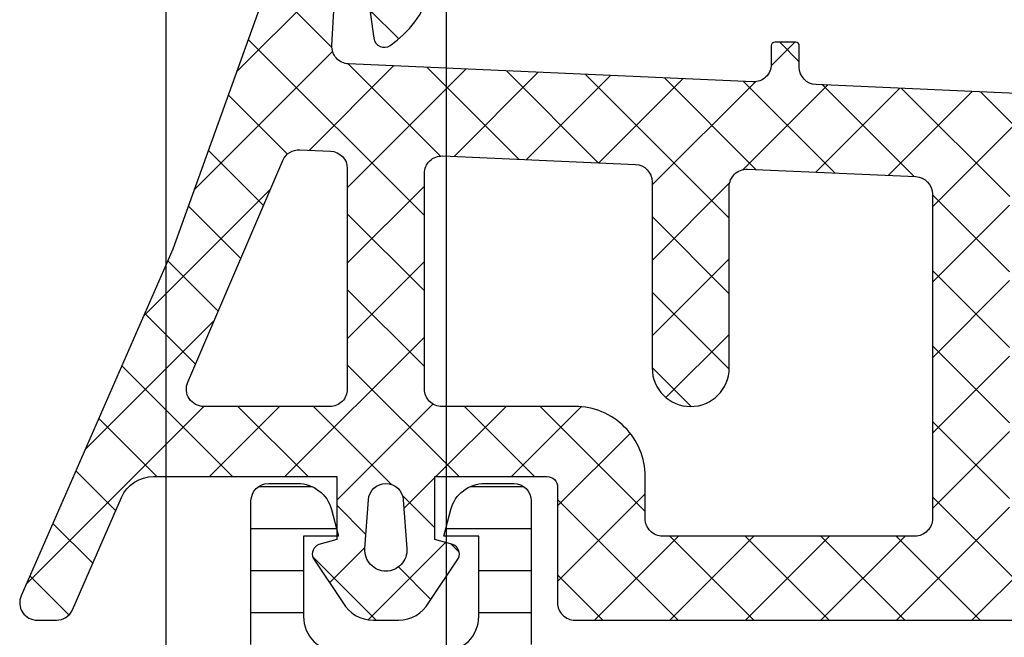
# Model space of a CAD drawing. Header units: millimetres. Extents: x 373037 to 682063, y 76092 to 274210.
# Tile 157 of 256: x 655059 to 655088, y 265068 to 265086. Entities that reach past the tile are written whole.
import ezdxf

# ---------------------------------------------------------------- set-up
doc = ezdxf.new("R2010")
doc.units = ezdxf.units.MM
doc.header["$LTSCALE"] = 100
doc.layers.add('PUDORYS', color=253, linetype='CONTINUOUS')
pattern_1 = [(135, (679960.638258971, 248348.1544064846), (-1.077630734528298, -1.077630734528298), []), (225, (679960.638258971, 248348.1544064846), (1.077630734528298, -1.077630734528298), [])]

msp = doc.modelspace()

# ---------------------------------------------------------------- hatches: boundary and pattern name
at = {"layer": 'PUDORYS', "true_color": 0x939598}
h = msp.add_hatch(dxfattribs=at)
h.set_pattern_fill('ANSI37', color=252, scale=0.48, angle=90, style=0)
h.set_pattern_definition(pattern_1)
edge = h.paths.add_edge_path(flags=16)
edge.add_line((655070.418878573, 265071.9900438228), (655070.518622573, 265070.5971898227))
edge.add_arc((655069.9201556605, 265070.5543323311), 0.5999995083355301, -90.00000835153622, 4.096080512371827, ccw=False)
edge.add_arc((655069.9201554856, 265070.5543323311), 0.5999995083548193, 175.9039194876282, 270.00000835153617, ccw=False)
edge.add_line((655069.3216885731, 265070.5971898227), (655069.4214325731, 265071.9900438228))
edge.add_arc((655069.920155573, 265071.9543293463), 0.5000001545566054, 4.0960644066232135, 175.9039355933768, ccw=False)
edge = h.paths.add_edge_path(flags=16)
edge.add_arc((655068.3201589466, 265075.1543374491), 0.4999996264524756, -90.00004280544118, 4.280877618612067e-05, ccw=False)
edge.add_line((655068.3201585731, 265074.6543378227), (655064.7264735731, 265074.6543378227))
edge.add_arc((655064.7264735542, 265075.1543381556), 0.5000003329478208, 156.7819733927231, 270.0000021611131, ccw=False)
edge.add_line((655064.266967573, 265075.3514538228), (655066.982845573, 265081.6825558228))
edge.add_arc((655067.4423509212, 265081.4854399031), 0.4999998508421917, 87.49988936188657, 156.7819182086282, ccw=False)
edge.add_line((655067.464161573, 265081.9849638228), (655068.3419685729, 265081.9466378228))
edge.add_arc((655068.3201590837, 265081.4471142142), 0.4999994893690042, -4.4849842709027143e-05, 87.50002088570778, ccw=False)
edge.add_line((655068.8201585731, 265081.4471138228), (655068.8201585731, 265075.1543378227))
edge = h.paths.add_edge_path(flags=16)
edge.add_line((655093.8740775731, 265080.5624998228), (655098.0227475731, 265071.6656468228))
edge.add_arc((655097.5695938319, 265071.4543376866), 0.4999998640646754, -90.0000296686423, 25.000007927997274, ccw=False)
edge.add_line((655097.569593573, 265070.9543378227), (655088.220158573, 265070.9543378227))
edge.add_arc((655088.2201581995, 265071.4543374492), 0.4999996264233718, 179.9999571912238, 270.0000428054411, ccw=False)
edge.add_line((655087.720158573, 265071.4543378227), (655087.720158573, 265080.5782608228))
edge.add_arc((655088.2201586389, 265080.5782606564), 0.5000000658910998, 87.49997275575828, 179.9999809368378, ccw=False)
edge.add_line((655088.2419685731, 265081.0777848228), (655093.442732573, 265080.8507148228))
edge.add_arc((655093.4209228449, 265080.3511894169), 0.5000012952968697, 25.000091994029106, 87.5000025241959, ccw=False)
edge = h.paths.add_edge_path(flags=16)
edge.add_arc((655085.0201589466, 265071.4543374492), 0.4999996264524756, -90.00004280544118, 4.280877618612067e-05, ccw=False)
edge.add_line((655085.020158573, 265070.9543378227), (655077.8201585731, 265070.9543378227))
edge.add_arc((655077.8201581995, 265071.4543374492), 0.4999996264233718, 179.9999571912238, 270.0000428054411, ccw=False)
edge.add_line((655077.3201585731, 265071.4543378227), (655077.3201585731, 265072.6543378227))
edge.add_arc((655075.3201600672, 265072.6543393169), 1.999998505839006, 359.9999571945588, 450.0000428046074)
edge.add_line((655075.3201585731, 265074.6543378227), (655071.520158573, 265074.6543378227))
edge.add_arc((655071.5201581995, 265075.1543374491), 0.4999996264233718, 179.9999571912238, 270.0000428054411, ccw=False)
edge.add_line((655071.020158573, 265075.1543378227), (655071.020158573, 265081.3073988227))
edge.add_arc((655071.520158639, 265081.3073986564), 0.5000000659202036, 87.49997275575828, 179.9999809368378, ccw=False)
edge.add_line((655071.5419685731, 265081.8069228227), (655077.0419685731, 265081.5667878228))
edge.add_arc((655077.0201590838, 265081.0672642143), 0.4999994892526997, -4.4863182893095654e-05, 87.50002088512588, ccw=False)
edge.add_line((655077.520158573, 265081.0672638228), (655077.520158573, 265075.7543378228))
edge.add_arc((655078.620158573, 265075.7543378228), 1.100000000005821, 180, 360)
edge.add_line((655079.720158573, 265075.7543378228), (655079.720158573, 265080.9275488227))
edge.add_arc((655080.220158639, 265080.9275486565), 0.5000000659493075, 87.49997276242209, 179.999980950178, ccw=False)
edge.add_line((655080.2419685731, 265081.4270728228), (655085.0419685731, 265081.2174998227))
edge.add_arc((655085.0201590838, 265080.7179762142), 0.4999994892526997, -4.4863182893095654e-05, 87.50002088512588, ccw=False)
edge.add_line((655085.520158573, 265080.7179758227), (655085.520158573, 265071.4543378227))
edge = h.paths.add_edge_path()
edge.add_line((655100.233211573, 265072.8407948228), (655096.135362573, 265081.6286608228))
edge.add_ellipse((655093.4164372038, 265080.3608033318), major_axis=(-3.00000296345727, 0), ratio=1, start_angle=205.0000306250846, end_angle=267.4999411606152)
edge.add_line((655093.5472985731, 265083.3579508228), (655092.8983485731, 265083.3862848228))
edge.add_ellipse((655092.9201580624, 265083.8858084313), major_axis=(-0.4999994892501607, 0), ratio=1, start_angle=-4.4849842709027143e-05, end_angle=87.50002089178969, ccw=False)
edge.add_line((655092.4201585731, 265083.8858088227), (655092.4201585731, 265084.8543378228))
edge.add_ellipse((655092.3201586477, 265084.8543378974), major_axis=(-0.09999992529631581, 0), ratio=1, start_angle=179.9999572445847, end_angle=270.0000428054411)
edge.add_line((655092.3201585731, 265084.9543378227), (655091.7201585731, 265084.9543378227))
edge.add_ellipse((655091.7201584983, 265084.8543378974), major_axis=(-0.09999992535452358, 0), ratio=1, start_angle=-90.0000428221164, end_angle=4.275541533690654e-05)
edge.add_line((655091.620158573, 265084.8543378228), (655091.620158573, 265083.9512998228))
edge.add_ellipse((655091.1201585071, 265083.9512999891), major_axis=(-0.5000000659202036, 0), ratio=1, start_angle=87.49997275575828, end_angle=179.9999809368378, ccw=False)
edge.add_line((655091.0983485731, 265083.4517758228), (655082.198054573, 265083.8456138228))
edge.add_ellipse((655082.2201586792, 265084.3451250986), major_axis=(-0.500000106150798, 0), ratio=1, start_angle=-8.298944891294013e-05, end_angle=87.46623077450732, ccw=False)
edge.add_line((655081.720158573, 265084.3451258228), (655081.720158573, 265084.9543378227))
edge.add_ellipse((655081.6201586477, 265084.9543378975), major_axis=(-0.09999992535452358, 0), ratio=1, start_angle=179.9999571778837, end_angle=270.0000427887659)
edge.add_line((655081.620158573, 265085.0543378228), (655081.020158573, 265085.0543378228))
edge.add_ellipse((655081.0201584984, 265084.9543378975), major_axis=(-0.09999992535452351, 0), ratio=1, start_angle=-90.0000427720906, end_angle=4.282211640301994e-05)
edge.add_line((655080.9201585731, 265084.9543378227), (655080.9201585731, 265084.4247758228))
edge.add_ellipse((655080.4201580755, 265084.4247755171), major_axis=(-0.500000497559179, 0), ratio=1, start_angle=87.4663020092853, end_angle=180.0000350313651, ccw=False)
edge.add_line((655080.398054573, 265083.9252638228), (655068.857829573, 265084.4359198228))
edge.add_ellipse((655068.8796391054, 265084.9354444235), major_axis=(-0.5000004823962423, 0), ratio=1, start_angle=-3.217057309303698, end_angle=87.50002091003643, ccw=False)
edge.add_line((655068.3804265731, 265084.9635038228), (655068.6689895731, 265090.0972468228))
edge.add_ellipse((655069.079407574, 265089.9816913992), major_axis=(-0.4263754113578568, 0), ratio=1, start_angle=200.7589723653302, end_angle=344.27514552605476, ccw=False)
edge.add_line((655069.4781025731, 265090.1328148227), (655069.4768625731, 265089.9002118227))
edge.add_line((655069.4768625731, 265089.9002118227), (655069.178724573, 265088.0176328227))
edge.add_line((655069.178724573, 265088.0176328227), (655069.579150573, 265085.1683478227))
edge.add_ellipse((655069.876231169, 265085.2100984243), major_axis=(-0.299999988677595, 0), ratio=1, start_angle=7.99974405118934, end_angle=124.5977463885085)
edge.add_ellipse((655068.3431177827, 265087.4326695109), major_axis=(-3.000047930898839, 0), ratio=1, start_angle=124.5976412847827, end_angle=198.0084245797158)
edge.add_line((655071.1961965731, 265088.3601548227), (655070.5626205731, 265090.6150458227))
edge.add_ellipse((655069.787408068, 265090.4541162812), major_axis=(-0.7917403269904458, 0), ratio=1, start_angle=191.7276897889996, end_angle=263.201653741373)
edge.add_line((655069.8811305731, 265091.2402898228), (655068.8229205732, 265091.2415108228))
edge.add_ellipse((655068.9520448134, 265090.0624245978), major_axis=(-1.186135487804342, 0), ratio=1, start_angle=276.2496781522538, end_angle=341.3444235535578)
edge.add_line((655067.8282305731, 265090.4418438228), (655066.7338975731, 265087.2005038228))
edge.add_line((655066.7338975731, 265087.2005038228), (655063.844119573, 265079.1507088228))
edge.add_line((655063.844119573, 265079.1507088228), (655059.511310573, 265069.2528318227))
edge.add_ellipse((655059.9703195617, 265069.0545617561), major_axis=(-0.5000002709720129, 0), ratio=1, start_angle=-23.36204949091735, end_angle=89.93342362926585)
edge.add_line((655059.9697385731, 265068.5545618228), (655060.5164395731, 265068.5539268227))
edge.add_ellipse((655060.5170198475, 265069.0539269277), major_axis=(-0.5000004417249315, 0), ratio=1, start_angle=89.93350548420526, end_angle=156.0791754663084)
edge.add_line((655060.974073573, 265068.8511898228), (655062.375829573, 265072.0551928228))
edge.add_ellipse((655063.2919706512, 265071.6543384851), major_axis=(-0.9999993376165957, 0), ratio=1, start_angle=269.99994718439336, end_angle=336.36838527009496, ccw=False)
edge.add_line((655063.291971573, 265072.6543378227), (655068.519913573, 265072.6543378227))
edge.add_line((655068.519913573, 265072.6543378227), (655068.5199225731, 265070.8548588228))
edge.add_line((655068.5199225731, 265070.8548588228), (655068.0051215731, 265070.7169168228))
edge.add_ellipse((655068.1198868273, 265070.4397628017), major_axis=(-0.2999756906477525, 0), ratio=1, start_angle=-67.50629973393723, end_angle=22.50356671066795)
edge.add_line((655067.8427525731, 265070.3249498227), (655068.6919195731, 265069.0548228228))
edge.add_ellipse((655069.5577837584, 265069.5545435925), major_axis=(-0.9997207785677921, 0), ratio=1, start_angle=29.99076069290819, end_angle=90.00761184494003)
edge.add_line((655069.557916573, 265068.5548228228), (655070.282277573, 265068.5548538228))
edge.add_ellipse((655070.2820695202, 265069.5545916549), major_axis=(-0.9997378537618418, 0), ratio=1, start_angle=90.01192367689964, end_angle=150.0086750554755)
edge.add_line((655071.1479435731, 265069.0548538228), (655071.9971105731, 265070.3249498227))
edge.add_ellipse((655071.7199630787, 265070.4397617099), major_axis=(-0.2999875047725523, 0), ratio=1, start_angle=157.4975938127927, end_angle=247.5013961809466)
edge.add_line((655071.8347565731, 265070.7169168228), (655071.3199405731, 265070.8548888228))
edge.add_line((655071.3199405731, 265070.8548888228), (655071.3199325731, 265072.6543378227))
edge.add_line((655071.319932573, 265072.6543378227), (655074.5201595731, 265072.6543378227))
edge.add_ellipse((655074.5201597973, 265072.3543380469), major_axis=(-0.2999997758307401, 0), ratio=1, start_angle=179.9999572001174, end_angle=270.0000428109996, ccw=False)
edge.add_line((655074.8201595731, 265072.3543378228), (655074.8201595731, 265069.0543418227))
edge.add_ellipse((655075.3201591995, 265069.0543414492), major_axis=(-0.4999996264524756, 0), ratio=1, start_angle=-4.280877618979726e-05, end_angle=90.00004280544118)
edge.add_line((655075.3201595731, 265068.5543418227), (655102.2177815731, 265068.5543418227))
edge.add_line((655102.2177815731, 265068.5543418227), (655103.112899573, 265070.1047338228))
edge.add_ellipse((655102.6798870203, 265070.3547339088), major_axis=(-0.4999999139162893, 0), ratio=1, start_angle=149.9999829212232, end_angle=269.9999366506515)
edge.add_line((655102.679887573, 265070.8547338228), (655102.679887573, 265072.5521048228))
edge.add_line((655102.679887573, 265072.5521048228), (655100.686365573, 265072.5521048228))
edge.add_ellipse((655100.6863652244, 265073.0521050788), major_axis=(-0.5000002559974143, 0), ratio=1, start_angle=25.000128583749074, end_angle=90.00003995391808, ccw=False)
h = msp.add_hatch(dxfattribs=at)
h.set_pattern_fill('ANSI37', color=252, scale=0.48, angle=90, style=0)
h.set_pattern_definition(pattern_1)
edge = h.paths.add_edge_path(flags=16)
edge.add_line((655070.418878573, 265071.9900436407), (655070.518622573, 265070.5971896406))
edge.add_arc((655069.9201556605, 265070.554332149), 0.5999995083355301, -90.00000835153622, 4.096080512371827, ccw=False)
edge.add_arc((655069.9201554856, 265070.554332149), 0.5999995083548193, 175.9039194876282, 270.00000835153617, ccw=False)
edge.add_line((655069.3216885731, 265070.5971896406), (655069.4214325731, 265071.9900436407))
edge.add_arc((655069.920155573, 265071.9543291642), 0.5000001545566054, 4.0960644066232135, 175.9039355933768, ccw=False)
edge = h.paths.add_edge_path(flags=16)
edge.add_arc((655068.3201589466, 265075.154337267), 0.4999996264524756, -90.00004280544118, 4.280877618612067e-05, ccw=False)
edge.add_line((655068.3201585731, 265074.6543376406), (655064.7264735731, 265074.6543376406))
edge.add_arc((655064.7264735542, 265075.1543379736), 0.5000003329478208, 156.7819733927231, 270.0000021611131, ccw=False)
edge.add_line((655064.266967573, 265075.3514536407), (655066.982845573, 265081.6825556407))
edge.add_arc((655067.4423509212, 265081.485439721), 0.4999998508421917, 87.49988936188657, 156.7819182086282, ccw=False)
edge.add_line((655067.464161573, 265081.9849636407), (655068.3419685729, 265081.9466376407))
edge.add_arc((655068.3201590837, 265081.4471140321), 0.4999994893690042, -4.4849842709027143e-05, 87.50002088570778, ccw=False)
edge.add_line((655068.8201585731, 265081.4471136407), (655068.8201585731, 265075.1543376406))
edge = h.paths.add_edge_path(flags=16)
edge.add_line((655093.8740775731, 265080.5624996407), (655098.0227475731, 265071.6656466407))
edge.add_arc((655097.5695938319, 265071.4543375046), 0.4999998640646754, -90.0000296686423, 25.000007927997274, ccw=False)
edge.add_line((655097.569593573, 265070.9543376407), (655088.220158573, 265070.9543376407))
edge.add_arc((655088.2201581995, 265071.4543372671), 0.4999996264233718, 179.9999571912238, 270.0000428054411, ccw=False)
edge.add_line((655087.720158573, 265071.4543376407), (655087.720158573, 265080.5782606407))
edge.add_arc((655088.2201586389, 265080.5782604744), 0.5000000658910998, 87.49997275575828, 179.9999809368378, ccw=False)
edge.add_line((655088.2419685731, 265081.0777846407), (655093.442732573, 265080.8507146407))
edge.add_arc((655093.4209228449, 265080.3511892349), 0.5000012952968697, 25.000091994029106, 87.5000025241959, ccw=False)
edge = h.paths.add_edge_path(flags=16)
edge.add_arc((655085.0201589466, 265071.4543372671), 0.4999996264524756, -90.00004280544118, 4.280877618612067e-05, ccw=False)
edge.add_line((655085.020158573, 265070.9543376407), (655077.8201585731, 265070.9543376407))
edge.add_arc((655077.8201581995, 265071.4543372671), 0.4999996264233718, 179.9999571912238, 270.0000428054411, ccw=False)
edge.add_line((655077.3201585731, 265071.4543376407), (655077.3201585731, 265072.6543376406))
edge.add_arc((655075.3201600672, 265072.6543391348), 1.999998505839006, 359.9999571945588, 450.0000428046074)
edge.add_line((655075.3201585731, 265074.6543376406), (655071.520158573, 265074.6543376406))
edge.add_arc((655071.5201581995, 265075.154337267), 0.4999996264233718, 179.9999571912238, 270.0000428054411, ccw=False)
edge.add_line((655071.020158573, 265075.1543376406), (655071.020158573, 265081.3073986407))
edge.add_arc((655071.520158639, 265081.3073984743), 0.5000000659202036, 87.49997275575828, 179.9999809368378, ccw=False)
edge.add_line((655071.5419685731, 265081.8069226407), (655077.0419685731, 265081.5667876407))
edge.add_arc((655077.0201590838, 265081.0672640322), 0.4999994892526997, -4.4863182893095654e-05, 87.50002088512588, ccw=False)
edge.add_line((655077.520158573, 265081.0672636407), (655077.520158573, 265075.7543376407))
edge.add_arc((655078.620158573, 265075.7543376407), 1.100000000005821, 180, 360)
edge.add_line((655079.720158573, 265075.7543376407), (655079.720158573, 265080.9275486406))
edge.add_arc((655080.220158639, 265080.9275484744), 0.5000000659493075, 87.49997276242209, 179.999980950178, ccw=False)
edge.add_line((655080.2419685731, 265081.4270726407), (655085.0419685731, 265081.2174996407))
edge.add_arc((655085.0201590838, 265080.7179760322), 0.4999994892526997, -4.4863182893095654e-05, 87.50002088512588, ccw=False)
edge.add_line((655085.520158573, 265080.7179756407), (655085.520158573, 265071.4543376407))
edge = h.paths.add_edge_path()
edge.add_line((655100.233211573, 265072.8407946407), (655096.135362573, 265081.6286606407))
edge.add_ellipse((655093.4164372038, 265080.3608031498), major_axis=(-3.00000296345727, 0), ratio=1, start_angle=205.0000306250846, end_angle=267.4999411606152)
edge.add_line((655093.5472985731, 265083.3579506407), (655092.8983485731, 265083.3862846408))
edge.add_ellipse((655092.9201580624, 265083.8858082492), major_axis=(-0.4999994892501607, 0), ratio=1, start_angle=-4.4849842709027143e-05, end_angle=87.50002089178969, ccw=False)
edge.add_line((655092.4201585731, 265083.8858086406), (655092.4201585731, 265084.8543376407))
edge.add_ellipse((655092.3201586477, 265084.8543377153), major_axis=(-0.09999992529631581, 0), ratio=1, start_angle=179.9999572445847, end_angle=270.0000428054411)
edge.add_line((655092.3201585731, 265084.9543376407), (655091.7201585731, 265084.9543376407))
edge.add_ellipse((655091.7201584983, 265084.8543377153), major_axis=(-0.09999992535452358, 0), ratio=1, start_angle=-90.0000428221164, end_angle=4.275541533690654e-05)
edge.add_line((655091.620158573, 265084.8543376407), (655091.620158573, 265083.9512996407))
edge.add_ellipse((655091.1201585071, 265083.9512998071), major_axis=(-0.5000000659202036, 0), ratio=1, start_angle=87.49997275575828, end_angle=179.9999809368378, ccw=False)
edge.add_line((655091.0983485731, 265083.4517756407), (655082.198054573, 265083.8456136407))
edge.add_ellipse((655082.2201586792, 265084.3451249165), major_axis=(-0.500000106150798, 0), ratio=1, start_angle=-8.298944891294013e-05, end_angle=87.46623077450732, ccw=False)
edge.add_line((655081.720158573, 265084.3451256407), (655081.720158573, 265084.9543376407))
edge.add_ellipse((655081.6201586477, 265084.9543377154), major_axis=(-0.09999992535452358, 0), ratio=1, start_angle=179.9999571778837, end_angle=270.0000427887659)
edge.add_line((655081.620158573, 265085.0543376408), (655081.020158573, 265085.0543376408))
edge.add_ellipse((655081.0201584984, 265084.9543377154), major_axis=(-0.09999992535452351, 0), ratio=1, start_angle=-90.0000427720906, end_angle=4.282211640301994e-05)
edge.add_line((655080.9201585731, 265084.9543376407), (655080.9201585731, 265084.4247756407))
edge.add_ellipse((655080.4201580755, 265084.424775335), major_axis=(-0.500000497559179, 0), ratio=1, start_angle=87.4663020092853, end_angle=180.0000350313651, ccw=False)
edge.add_line((655080.398054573, 265083.9252636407), (655068.857829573, 265084.4359196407))
edge.add_ellipse((655068.8796391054, 265084.9354442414), major_axis=(-0.5000004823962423, 0), ratio=1, start_angle=-3.217057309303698, end_angle=87.50002091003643, ccw=False)
edge.add_line((655068.3804265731, 265084.9635036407), (655068.6689895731, 265090.0972466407))
edge.add_ellipse((655069.079407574, 265089.9816912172), major_axis=(-0.4263754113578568, 0), ratio=1, start_angle=200.7589723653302, end_angle=344.27514552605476, ccw=False)
edge.add_line((655069.4781025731, 265090.1328146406), (655069.4768625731, 265089.9002116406))
edge.add_line((655069.4768625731, 265089.9002116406), (655069.178724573, 265088.0176326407))
edge.add_line((655069.178724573, 265088.0176326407), (655069.579150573, 265085.1683476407))
edge.add_ellipse((655069.876231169, 265085.2100982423), major_axis=(-0.299999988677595, 0), ratio=1, start_angle=7.99974405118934, end_angle=124.5977463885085)
edge.add_ellipse((655068.3431177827, 265087.4326693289), major_axis=(-3.000047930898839, 0), ratio=1, start_angle=124.5976412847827, end_angle=198.0084245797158)
edge.add_line((655071.1961965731, 265088.3601546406), (655070.5626205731, 265090.6150456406))
edge.add_ellipse((655069.787408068, 265090.4541160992), major_axis=(-0.7917403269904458, 0), ratio=1, start_angle=191.7276897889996, end_angle=263.201653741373)
edge.add_line((655069.8811305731, 265091.2402896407), (655068.8229205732, 265091.2415106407))
edge.add_ellipse((655068.9520448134, 265090.0624244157), major_axis=(-1.186135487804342, 0), ratio=1, start_angle=276.2496781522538, end_angle=341.3444235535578)
edge.add_line((655067.8282305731, 265090.4418436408), (655066.7338975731, 265087.2005036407))
edge.add_line((655066.7338975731, 265087.2005036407), (655063.844119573, 265079.1507086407))
edge.add_line((655063.844119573, 265079.1507086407), (655059.511310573, 265069.2528316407))
edge.add_ellipse((655059.9703195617, 265069.054561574), major_axis=(-0.5000002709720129, 0), ratio=1, start_angle=-23.36204949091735, end_angle=89.93342362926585)
edge.add_line((655059.9697385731, 265068.5545616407), (655060.5164395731, 265068.5539266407))
edge.add_ellipse((655060.5170198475, 265069.0539267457), major_axis=(-0.5000004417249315, 0), ratio=1, start_angle=89.93350548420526, end_angle=156.0791754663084)
edge.add_line((655060.974073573, 265068.8511896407), (655062.375829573, 265072.0551926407))
edge.add_ellipse((655063.2919706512, 265071.654338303), major_axis=(-0.9999993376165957, 0), ratio=1, start_angle=269.99994718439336, end_angle=336.36838527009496, ccw=False)
edge.add_line((655063.291971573, 265072.6543376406), (655068.519913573, 265072.6543376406))
edge.add_line((655068.519913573, 265072.6543376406), (655068.5199225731, 265070.8548586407))
edge.add_line((655068.5199225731, 265070.8548586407), (655068.0051215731, 265070.7169166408))
edge.add_ellipse((655068.1198868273, 265070.4397626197), major_axis=(-0.2999756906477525, 0), ratio=1, start_angle=-67.50629973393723, end_angle=22.50356671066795)
edge.add_line((655067.8427525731, 265070.3249496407), (655068.6919195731, 265069.0548226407))
edge.add_ellipse((655069.5577837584, 265069.5545434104), major_axis=(-0.9997207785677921, 0), ratio=1, start_angle=29.99076069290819, end_angle=90.00761184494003)
edge.add_line((655069.557916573, 265068.5548226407), (655070.282277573, 265068.5548536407))
edge.add_ellipse((655070.2820695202, 265069.5545914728), major_axis=(-0.9997378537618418, 0), ratio=1, start_angle=90.01192367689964, end_angle=150.0086750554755)
edge.add_line((655071.1479435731, 265069.0548536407), (655071.9971105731, 265070.3249496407))
edge.add_ellipse((655071.7199630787, 265070.4397615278), major_axis=(-0.2999875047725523, 0), ratio=1, start_angle=157.4975938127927, end_angle=247.5013961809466)
edge.add_line((655071.8347565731, 265070.7169166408), (655071.3199405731, 265070.8548886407))
edge.add_line((655071.3199405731, 265070.8548886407), (655071.3199325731, 265072.6543376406))
edge.add_line((655071.319932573, 265072.6543376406), (655074.5201595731, 265072.6543376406))
edge.add_ellipse((655074.5201597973, 265072.3543378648), major_axis=(-0.2999997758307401, 0), ratio=1, start_angle=179.9999572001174, end_angle=270.0000428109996, ccw=False)
edge.add_line((655074.8201595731, 265072.3543376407), (655074.8201595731, 265069.0543416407))
edge.add_ellipse((655075.3201591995, 265069.0543412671), major_axis=(-0.4999996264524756, 0), ratio=1, start_angle=-4.280877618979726e-05, end_angle=90.00004280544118)
edge.add_line((655075.3201595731, 265068.5543416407), (655102.2177815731, 265068.5543416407))
edge.add_line((655102.2177815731, 265068.5543416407), (655103.112899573, 265070.1047336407))
edge.add_ellipse((655102.6798870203, 265070.3547337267), major_axis=(-0.4999999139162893, 0), ratio=1, start_angle=149.9999829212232, end_angle=269.9999366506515)
edge.add_line((655102.679887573, 265070.8547336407), (655102.679887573, 265072.5521046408))
edge.add_line((655102.679887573, 265072.5521046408), (655100.686365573, 265072.5521046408))
edge.add_ellipse((655100.6863652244, 265073.0521048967), major_axis=(-0.5000002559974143, 0), ratio=1, start_angle=25.000128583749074, end_angle=90.00003995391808, ccw=False)
h = msp.add_hatch(dxfattribs=at)
h.set_pattern_fill('LINIE', color=252, scale=1.2, angle=-1.272221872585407e-14, style=0)
h.set_pattern_definition([(360, (655060.6955425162, 265048.3713757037), (2.939128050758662e-16, 1.2), [])])
edge = h.paths.add_edge_path()
edge.add_arc((655064.2302388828, 265066.3451481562), 0.3000000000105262, 269.9979247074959, 359.9979247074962)
edge.add_line((655064.5302388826, 265066.34513729), (655064.530267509, 265067.1554686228))
edge.add_arc((655065.03026483, 265067.1554531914), 0.4999973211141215, 89.99761772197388, 179.9982316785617, ccw=False)
edge.add_line((655065.0302856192, 265067.6554505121), (655065.8713578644, 265067.6567710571))
edge.add_arc((655065.8713578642, 265067.856771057), 0.1999999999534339, 270, 360)
edge.add_line((655066.0713578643, 265067.856771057), (655066.0713578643, 265071.9567710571))
edge.add_arc((655066.5713578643, 265071.9567710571), 0.5, 90, 180, ccw=False)
edge.add_line((655066.5713578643, 265072.4567710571), (655067.4021070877, 265072.4567710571))
edge.add_arc((655067.4021070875, 265071.4567710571), 1, 14.999999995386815, 89.99999999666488, ccw=False)
edge.add_line((655068.3680329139, 265071.7155901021), (655068.5713578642, 265070.9567710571))
edge.add_line((655068.5713578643, 265070.9567710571), (655067.5713578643, 265070.9567710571))
edge.add_line((655067.5713578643, 265070.9567710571), (655067.5713578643, 265068.6567710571))
edge.add_arc((655068.5754843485, 265068.6584803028), 1.004127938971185, 180.0975300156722, 269.7659122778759)
edge.add_line((655068.5713818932, 265067.6543607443), (655071.5712602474, 265067.6543607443))
edge.add_arc((655071.5672318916, 265068.6584800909), 1.004127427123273, 270.2298596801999, 359.9024820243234)
edge.add_line((655072.5713578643, 265068.6567710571), (655072.5713578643, 265070.9567710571))
edge.add_line((655072.5713578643, 265070.9567710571), (655071.5713578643, 265070.9567710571))
edge.add_line((655071.5713578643, 265070.9567710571), (655071.7746828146, 265071.7155901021))
edge.add_arc((655072.740608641, 265071.4567710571), 1.000000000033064, 90.00000000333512, 165.0000000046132, ccw=False)
edge.add_line((655072.740608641, 265072.4567710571), (655073.5713578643, 265072.4567710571))
edge.add_arc((655073.5713578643, 265071.9567710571), 0.5, 0, 90, ccw=False)
edge.add_line((655074.0713578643, 265071.9567710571), (655074.0713578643, 265067.856771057))
edge.add_arc((655074.2755309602, 265067.8584996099), 0.2041804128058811, 180.4850610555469, 268.8441310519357)
edge.add_line((655074.2714121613, 265067.6543607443), (655100.1127789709, 265067.6543378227))
edge.add_arc((655100.1127635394, 265067.1543405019), 0.4999973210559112, -0.0023822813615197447, 89.9982316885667, ccw=False)
edge.add_line((655100.6127608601, 265067.1543197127), (655100.6127322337, 265066.3439883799))
edge.add_arc((655100.9127322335, 265066.3439775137), 0.2999999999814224, 179.9979247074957, 269.9979247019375)
edge.add_line((655100.9127213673, 265066.0439775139), (655103.3127197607, 265066.0442225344))
edge.add_arc((655103.31270429, 265065.5442265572), 0.4999959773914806, -0.002377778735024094, 89.99822718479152, ccw=False)
edge.add_line((655103.8127002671, 265065.5442058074), (655103.8125736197, 265062.0676643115))
edge.add_arc((655102.8227607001, 265062.2100108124), 0.9999960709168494, 237.2709085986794, 351.81631664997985, ccw=False)
edge.add_line((655102.2820953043, 265061.3687777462), (655099.9984862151, 265062.6873301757))
edge.add_arc((655099.7484705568, 265062.2543265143), 0.5000000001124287, 59.99792810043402, 89.99786478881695)
edge.add_line((655099.7484891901, 265062.7543265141), (655065.3942204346, 265062.7554128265))
edge.add_arc((655065.3942028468, 265062.2554128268), 0.5000000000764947, 89.9979846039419, 119.9979212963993)
edge.add_line((655065.1442185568, 265062.6884345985), (655062.8605139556, 265061.3700476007))
edge.add_arc((655062.3199095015, 265062.2113198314), 0.9999960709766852, 188.1795327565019, 302.7249407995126, ccw=False)
edge.add_line((655061.3300862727, 265062.0690450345), (655061.3302129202, 265065.5455865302))
edge.add_arc((655061.8302088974, 265065.5455710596), 0.4999959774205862, 89.99762221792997, 179.9982271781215, ccw=False)
edge.add_line((655061.8302296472, 265066.0455670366), (655064.2302280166, 265066.0451481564))
edge = h.paths.add_edge_path(flags=16)
edge.add_line((655088.4213516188, 265065.8548725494), (655088.4213516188, 265064.554878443))
edge.add_arc((655088.9213479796, 265064.5548748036), 0.499996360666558, 179.9995829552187, 270.0004170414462)
edge.add_line((655088.9213516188, 265064.054878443), (655097.7713455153, 265064.054878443))
edge.add_arc((655097.7713491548, 265064.5548748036), 0.499996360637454, 269.9995829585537, 360.0004170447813)
edge.add_line((655098.2713455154, 265064.554878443), (655098.2713455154, 265065.8548725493))
edge.add_arc((655097.7713455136, 265065.8548891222), 0.500000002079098, 359.9981008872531, 449.9999997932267)
edge.add_line((655097.7713455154, 265066.3548891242), (655088.921351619, 265066.3548891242))
edge.add_arc((655088.9213516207, 265065.8548891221), 0.5000000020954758, 90.0000002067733, 180.0018990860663)
edge = h.paths.add_edge_path(flags=16)
edge.add_arc((655078.2213455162, 265065.8548891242), 0.5, 90, 180)
edge.add_line((655077.7213455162, 265065.8548891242), (655077.7213455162, 265064.554878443))
edge.add_arc((655078.2213455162, 265064.554878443), 0.5, 180, 270)
edge.add_line((655078.2213455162, 265064.054878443), (655086.9213516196, 265064.054878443))
edge.add_arc((655086.9213516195, 265064.554878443), 0.5, 270.0000000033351, 360)
edge.add_line((655087.4213516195, 265064.554878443), (655087.4213516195, 265065.8548891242))
edge.add_arc((655086.9213516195, 265065.8548891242), 0.5, 0, 89.99999999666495)
edge.add_line((655086.9213516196, 265066.3548891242), (655078.2213455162, 265066.3548891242))
edge = h.paths.add_edge_path(flags=16)
edge.add_arc((655076.2213491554, 265064.5548748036), 0.499996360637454, 269.9995829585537, 360.0004170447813)
edge.add_line((655076.7213455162, 265064.554878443), (655076.7213455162, 265065.8548725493))
edge.add_arc((655076.2213455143, 265065.8548891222), 0.500000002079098, 359.9981008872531, 449.9999997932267)
edge.add_line((655076.2213455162, 265066.3548891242), (655067.3713363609, 265066.3548891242))
edge.add_arc((655067.3713363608, 265065.854904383), 0.4999847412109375, 90, 180)
edge.add_line((655066.8713516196, 265065.854904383), (655066.8713516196, 265064.5548937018))
edge.add_arc((655067.3713668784, 265064.5548937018), 0.5000152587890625, 180, 270)
edge.add_line((655067.3713668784, 265064.054878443), (655076.2213455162, 265064.054878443))

# ---------------------------------------------------------------- linework, layer by layer
at = {"layer": 'PUDORYS', "color": 252, "ltscale": 15, "true_color": 0x939598}
for points in [[(655063.636877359, 249619.1544343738), (681589.639597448, 249619.1544343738), (681589.639597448, 273245.1544306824), (655063.636877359, 273245.1544306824)], [(681581.6396141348, 273237.1544306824), (655071.6368773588, 273237.1544306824), (655071.6368773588, 249627.1544343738), (681581.6396141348, 249627.1544343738)]]:
    msp.add_lwpolyline(points, close=True, dxfattribs=at)
at = {"layer": 'PUDORYS', "color": 252, "true_color": 0x939598, "extrusion": (0, 0, -1)}
for points in [[(-655091.0983485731, 265083.4517758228), (-655082.198054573, 265083.8456138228), (-655082.198054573, 265083.8456138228, 0.40132), (-655081.720158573, 265084.3451258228), (-655081.720158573, 265084.9543378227), (-655081.720158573, 265084.9543378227, -0.414214), (-655081.620158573, 265085.0543378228), (-655081.020158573, 265085.0543378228), (-655081.020158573, 265085.0543378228, -0.414214), (-655080.9201585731, 265084.9543378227), (-655080.9201585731, 265084.4247758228), (-655080.9201585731, 265084.4247758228, 0.427226), (-655080.398054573, 265083.9252638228), (-655068.8578295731, 265084.4359198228), (-655068.8578295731, 265084.4359198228, 0.417884), (-655068.3804265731, 265084.9635038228), (-655068.668989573, 265090.0972468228)], [(-655091.0983485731, 265083.4517756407), (-655082.198054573, 265083.8456136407), (-655082.198054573, 265083.8456136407, 0.40132), (-655081.720158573, 265084.3451256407), (-655081.720158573, 265084.9543376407), (-655081.720158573, 265084.9543376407, -0.414214), (-655081.620158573, 265085.0543376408), (-655081.020158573, 265085.0543376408), (-655081.020158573, 265085.0543376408, -0.414214), (-655080.9201585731, 265084.9543376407), (-655080.9201585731, 265084.4247756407), (-655080.9201585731, 265084.4247756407, 0.427226), (-655080.398054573, 265083.9252636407), (-655068.8578295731, 265084.4359196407), (-655068.8578295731, 265084.4359196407, 0.417884), (-655068.3804265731, 265084.9635036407), (-655068.668989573, 265090.0972466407)], [(-655069.178724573, 265088.0176328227), (-655069.5791505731, 265085.1683478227), (-655069.5791505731, 265085.1683478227, -0.557725), (-655070.046574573, 265084.9631508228, -0.331739), (-655071.1961965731, 265088.3601548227)], [(-655069.178724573, 265088.0176326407), (-655069.5791505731, 265085.1683476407), (-655069.5791505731, 265085.1683476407, -0.557725), (-655070.046574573, 265084.9631506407, -0.331739), (-655071.1961965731, 265088.3601546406)], [(-655066.7338975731, 265087.2005038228), (-655063.844119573, 265079.1507088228), (-655059.511310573, 265069.2528318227), (-655059.511310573, 265069.2528318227, -0.538982), (-655059.9697385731, 265068.5545618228), (-655060.516439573, 265068.5539268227), (-655060.516439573, 265068.5539268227, -0.296905), (-655060.974073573, 265068.8511898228), (-655062.375829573, 265072.0551928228), (-655062.375829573, 265072.0551928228, 0.297963), (-655063.291971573, 265072.6543378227), (-655068.519913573, 265072.6543378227), (-655068.5199225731, 265070.8548588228), (-655068.0051215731, 265070.7169168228), (-655068.0051215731, 265070.7169168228, -0.414264), (-655067.8427525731, 265070.3249498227), (-655068.6919195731, 265069.0548228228), (-655068.6919195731, 265069.0548228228, -0.268028), (-655069.557916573, 265068.5548228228), (-655070.282277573, 265068.5548538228), (-655070.282277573, 265068.5548538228, -0.267934), (-655071.1479435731, 265069.0548538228), (-655071.9971105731, 265070.3249498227), (-655071.9971105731, 265070.3249498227, -0.414233), (-655071.8347565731, 265070.7169168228), (-655071.3199405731, 265070.8548888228), (-655071.319932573, 265072.6543378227), (-655074.5201595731, 265072.6543378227), (-655074.5201595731, 265072.6543378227, 0.414214), (-655074.8201595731, 265072.3543378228), (-655074.8201595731, 265069.0543418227), (-655074.8201595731, 265069.0543418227, -0.414214), (-655075.3201595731, 265068.5543418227), (-655102.2177815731, 265068.5543418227)], [(-655066.7338975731, 265087.2005036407), (-655063.844119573, 265079.1507086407), (-655059.511310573, 265069.2528316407), (-655059.511310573, 265069.2528316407, -0.538982), (-655059.9697385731, 265068.5545616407), (-655060.516439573, 265068.5539266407), (-655060.516439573, 265068.5539266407, -0.296905), (-655060.974073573, 265068.8511896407), (-655062.375829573, 265072.0551926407), (-655062.375829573, 265072.0551926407, 0.297963), (-655063.291971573, 265072.6543376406), (-655068.519913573, 265072.6543376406), (-655068.5199225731, 265070.8548586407), (-655068.0051215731, 265070.7169166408), (-655068.0051215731, 265070.7169166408, -0.414264), (-655067.8427525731, 265070.3249496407), (-655068.6919195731, 265069.0548226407), (-655068.6919195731, 265069.0548226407, -0.268028), (-655069.557916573, 265068.5548226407), (-655070.282277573, 265068.5548536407), (-655070.282277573, 265068.5548536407, -0.267934), (-655071.1479435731, 265069.0548536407), (-655071.9971105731, 265070.3249496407), (-655071.9971105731, 265070.3249496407, -0.414233), (-655071.8347565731, 265070.7169166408), (-655071.3199405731, 265070.8548886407), (-655071.319932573, 265072.6543376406), (-655074.5201595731, 265072.6543376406), (-655074.5201595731, 265072.6543376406, 0.414214), (-655074.8201595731, 265072.3543376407), (-655074.8201595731, 265069.0543416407), (-655074.8201595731, 265069.0543416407, -0.414214), (-655075.3201595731, 265068.5543416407), (-655102.2177815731, 265068.5543416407)]]:
    msp.add_lwpolyline(points, format="xyb", dxfattribs=at)
at = {"layer": 'PUDORYS', "color": 252, "true_color": 0x939598}
for points in [[(655068.8201585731, 265075.1543378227, -0.414214), (655068.3201585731, 265074.6543378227), (655064.726473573, 265074.6543378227), (655064.726473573, 265074.6543378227, -0.538546), (655064.266967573, 265075.3514538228), (655066.982845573, 265081.6825558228), (655066.982845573, 265081.6825558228, -0.311858), (655067.464161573, 265081.9849638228), (655068.341968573, 265081.9466378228), (655068.341968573, 265081.9466378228, -0.401491), (655068.8201585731, 265081.4471138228), (655068.8201585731, 265075.1543378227)], [(655068.8201585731, 265075.1543376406, -0.414214), (655068.3201585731, 265074.6543376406), (655064.726473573, 265074.6543376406), (655064.726473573, 265074.6543376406, -0.538546), (655064.266967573, 265075.3514536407), (655066.982845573, 265081.6825556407), (655066.982845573, 265081.6825556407, -0.311858), (655067.464161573, 265081.9849636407), (655068.341968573, 265081.9466376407), (655068.341968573, 265081.9466376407, -0.401491), (655068.8201585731, 265081.4471136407), (655068.8201585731, 265075.1543376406)], [(655085.520158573, 265071.4543378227, -0.414214), (655085.020158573, 265070.9543378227), (655077.8201585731, 265070.9543378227), (655077.8201585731, 265070.9543378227, -0.414214), (655077.3201585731, 265071.4543378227), (655077.3201585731, 265072.6543378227), (655077.3201585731, 265072.6543378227, 0.414214), (655075.3201585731, 265074.6543378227), (655071.520158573, 265074.6543378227), (655071.520158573, 265074.6543378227, -0.414214), (655071.020158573, 265075.1543378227), (655071.020158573, 265081.3073988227), (655071.020158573, 265081.3073988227, -0.427052), (655071.5419685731, 265081.8069228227), (655077.0419685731, 265081.5667878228), (655077.0419685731, 265081.5667878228, -0.401491), (655077.520158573, 265081.0672638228), (655077.520158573, 265075.7543378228), (655077.520158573, 265075.7543378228, 1), (655079.720158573, 265075.7543378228), (655079.720158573, 265080.9275488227), (655079.720158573, 265080.9275488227, -0.427052), (655080.2419685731, 265081.4270728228), (655085.0419685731, 265081.2174998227), (655085.0419685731, 265081.2174998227, -0.401491), (655085.520158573, 265080.7179758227), (655085.520158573, 265071.4543378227)], [(655085.520158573, 265071.4543376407, -0.414214), (655085.020158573, 265070.9543376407), (655077.8201585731, 265070.9543376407), (655077.8201585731, 265070.9543376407, -0.414214), (655077.3201585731, 265071.4543376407), (655077.3201585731, 265072.6543376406), (655077.3201585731, 265072.6543376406, 0.414214), (655075.3201585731, 265074.6543376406), (655071.520158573, 265074.6543376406), (655071.520158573, 265074.6543376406, -0.414214), (655071.020158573, 265075.1543376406), (655071.020158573, 265081.3073986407), (655071.020158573, 265081.3073986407, -0.427052), (655071.5419685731, 265081.8069226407), (655077.0419685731, 265081.5667876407), (655077.0419685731, 265081.5667876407, -0.401491), (655077.520158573, 265081.0672636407), (655077.520158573, 265075.7543376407), (655077.520158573, 265075.7543376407, 1), (655079.720158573, 265075.7543376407), (655079.720158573, 265080.9275486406), (655079.720158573, 265080.9275486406, -0.427052), (655080.2419685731, 265081.4270726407), (655085.0419685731, 265081.2174996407), (655085.0419685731, 265081.2174996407, -0.401491), (655085.520158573, 265080.7179756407), (655085.520158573, 265071.4543376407)], [(655070.418878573, 265071.9900438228), (655070.518622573, 265070.5971898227), (655070.518622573, 265070.5971898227, -0.435311), (655069.920155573, 265069.9543328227, -0.435311), (655069.3216885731, 265070.5971898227), (655069.4214325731, 265071.9900438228), (655069.4214325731, 265071.9900438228, -0.930949), (655070.418878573, 265071.9900438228)], [(655070.418878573, 265071.9900436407), (655070.518622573, 265070.5971896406), (655070.518622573, 265070.5971896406, -0.435311), (655069.920155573, 265069.9543326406, -0.435311), (655069.3216885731, 265070.5971896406), (655069.4214325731, 265071.9900436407), (655069.4214325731, 265071.9900436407, -0.930949), (655070.418878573, 265071.9900436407)]]:
    msp.add_lwpolyline(points, format="xyb", close=True, dxfattribs=at)
for points in [[(655066.0713578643, 265067.856771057), (655066.0713578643, 265071.9567710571, -0.414213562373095), (655066.5713578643, 265072.4567710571), (655067.4021070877, 265072.4567710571, -0.3394542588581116), (655068.3680329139, 265071.7155901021), (655068.5713578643, 265070.9567710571), (655067.5713578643, 265070.9567710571), (655067.5713578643, 265068.6567710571, 0.4125193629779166), (655068.5713818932, 265067.6543607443)], [(655071.5712602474, 265067.6543607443, 0.4125410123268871), (655072.5713578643, 265068.6567710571), (655072.5713578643, 265070.9567710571), (655071.5713578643, 265070.9567710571), (655071.7746828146, 265071.7155901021, -0.3394542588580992), (655072.740608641, 265072.4567710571), (655073.5713578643, 265072.4567710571, -0.414213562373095), (655074.0713578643, 265071.9567710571), (655074.0713578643, 265067.856771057, 0.4058498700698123)]]:
    msp.add_lwpolyline(points, format="xyb", dxfattribs=at)

doc.saveas('drawing.dxf')
